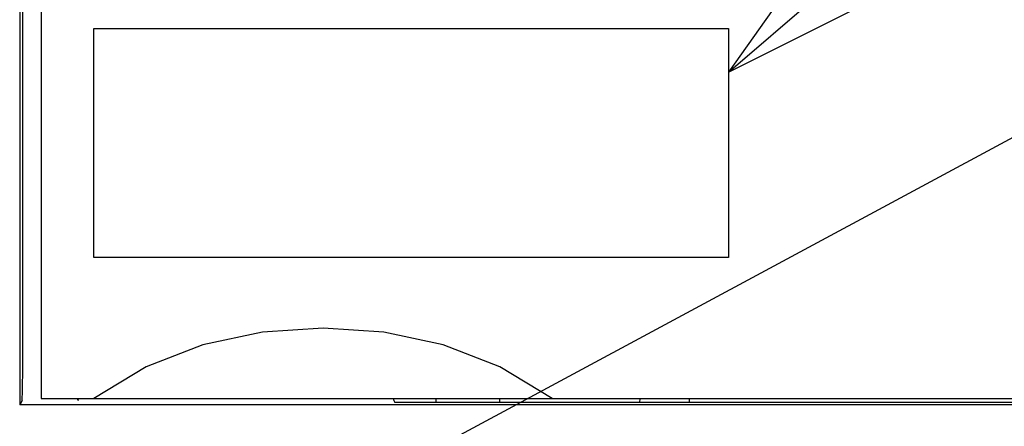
# Model space of a CAD drawing. Extents: x 123 to 1619, y 128 to 1105.
# Tile 22 of 33: x 964 to 992, y 801 to 812. Entities that reach past the tile are written whole.
import ezdxf

# ---------------------------------------------------------------- set-up
doc = ezdxf.new("R2010")
doc.units = 0
doc.header["$LTSCALE"] = 92.4
for name, color, linetype in [('ALL_CURVE', 7, 'CONTINUOUS'), ('ALL_FEATURES', 7, 'CONTINUOUS'), ('ALL_NOTE', 7, 'CONTINUOUS')]:
    doc.layers.add(name, color=color, linetype=linetype)

msp = doc.modelspace()

# ---------------------------------------------------------------- linework, layer by layer
at = {"layer": 'ALL_CURVE', "color": 4, "linetype": 'CONTINUOUS'}
for p, q in [((966, 805.5), (966, 812)), ((966, 812), (984, 812)), ((984, 812), (984, 805.5)), ((984, 805.5), (966, 805.5))]:
    msp.add_line(p, q, dxfattribs=at)
at = {"layer": 'ALL_FEATURES', "color": 7, "linetype": 'CONTINUOUS'}
for p, q in [((963.896, 821.195), (963.895, 801.318)), ((964.5, 821), (964.5, 801.5)), ((963.961, 801.449), (963.895, 801.318)), ((964.5, 801.5), (1004.5, 801.5)), ((965.54, 801.5), (965.551, 801.449)), ((965.552, 801.448), (965.551, 801.449)), ((974.505, 801.448), (974.535, 801.388)), ((993.477, 801.388), (974.535, 801.388)), ((975.7, 801.5), (975.7, 801.4)), ((975.7, 801.4), (977.507, 801.4)), ((977.507, 801.5), (977.509, 801.388)), ((981.491, 801.388), (981.493, 801.5)), ((981.493, 801.4), (982.9, 801.4)), ((982.9, 801.4), (982.9, 801.5)), ((999.5, 801.318), (963.895, 801.318))]:
    msp.add_line(p, q, dxfattribs=at)
for points in [[(963.961, 801.449), (963.967, 801.512), (963.973, 801.667), (963.979, 801.907), (963.983, 802.214), (963.985, 802.569), (963.986, 816.972)], [(979, 801.5), (977.519, 802.399), (975.911, 803.027), (974.224, 803.387), (972.502, 803.5), (970.779, 803.387), (969.091, 803.027), (967.481, 802.399), (966, 801.5)], [(965.552, 801.448), (965.548, 801.474), (965.547, 801.5)], [(974.502, 801.5), (974.503, 801.474), (974.505, 801.448)]]:
    msp.add_lwpolyline(points, dxfattribs=at)
at = {"layer": 'ALL_NOTE', "color": 2, "linetype": 'CONTINUOUS'}
for p, q in [((984, 810.763), (1034.5, 854.118)), ((969.968, 797.016), (1034.5, 831.763))]:
    msp.add_line(p, q, dxfattribs=at)
msp.add_lwpolyline([(988.767, 817.491), (984, 810.763), (991.373, 814.457)], dxfattribs=at)

doc.saveas('drawing.dxf')
